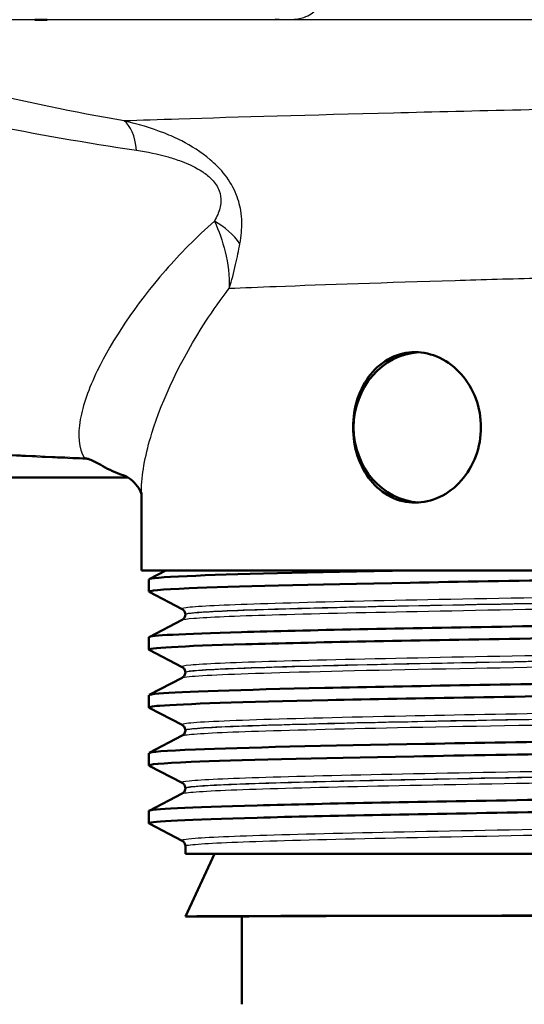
# Model space of a CAD drawing. Header units: millimetres. Extents: x 100 to 2000, y 93 to 2870.
# Tile 9 of 32: x 623 to 644, y 1484 to 1523. Entities that reach past the tile are written whole.
import ezdxf

# ---------------------------------------------------------------- set-up
doc = ezdxf.new("R2010")
doc.units = ezdxf.units.MM
doc.header["$LTSCALE"] = 10
doc.layers.add('Visible Edges(ISO)', color=7, linetype='Continuous', lineweight=50)
doc.layers.add('Visible Tangent Edges(ISO)', color=7, linetype='Continuous', lineweight=25)

msp = doc.modelspace()

# ---------------------------------------------------------------- linework, layer by layer
at = {"layer": 'Visible Edges(ISO)'}
for p, q in [((584.844, 1504.8), (627.727, 1504.8)), ((628.26, 1501.1), (628.26, 1504.202)), ((676.26, 1501.1), (628.26, 1501.1)), ((628.57, 1500.751), (629.239, 1501.1)), ((628.56, 1500.25), (628.56, 1500.74)), ((629.886, 1499.554), (628.57, 1500.239)), ((628.57, 1498.442), (629.886, 1499.128)), ((630.01, 1499.338), (630.01, 1499.343)), ((628.56, 1497.941), (628.56, 1498.431)), ((629.886, 1497.245), (628.57, 1497.93)), ((628.57, 1496.133), (629.886, 1496.819)), ((630.01, 1497.029), (630.01, 1497.034)), ((628.56, 1495.632), (628.56, 1496.122)), ((629.886, 1494.936), (628.57, 1495.621)), ((628.57, 1493.824), (629.886, 1494.51)), ((630.01, 1494.72), (630.01, 1494.725)), ((628.56, 1493.323), (628.56, 1493.813)), ((629.886, 1492.627), (628.57, 1493.312)), ((630.01, 1492.411), (630.01, 1492.416)), ((628.57, 1491.515), (629.886, 1492.201)), ((628.56, 1491.014), (628.56, 1491.504)), ((629.886, 1490.318), (628.57, 1491.003)), ((630.01, 1489.8), (630.01, 1490.107)), ((630.01, 1489.8), (674.51, 1489.8)), ((631.176, 1489.8), (630.01, 1487.3)), ((630.01, 1487.3), (632.26, 1487.3)), ((632.26, 1483.8), (632.26, 1487.3))]:
    msp.add_line(p, q, dxfattribs=at)
for centre, major_axis, ratio, start_param, end_param in [((639.468, 1506.8), (0, 3), 0.917216, 0.057422, 3.084171), ((652.26, 1487.299), (22.25, 0), 0.001745, 0.000814, 3.140779), ((652.26, 1487.3), (20, 0), 0.001745, 0, 3.141593)]:
    msp.add_ellipse(centre, major_axis=major_axis, ratio=ratio, start_param=start_param, end_param=end_param, dxfattribs=at)
for points, knots in [([(624.507, 1523.052), (624.503, 1523.052), (624.499, 1523.052), (624.437, 1523.046), (624.374, 1523.043), (624.297, 1523.042), (624.289, 1523.042), (624.275, 1523.042), (624.271, 1523.042), (624.263, 1523.042), (624.259, 1523.042), (624.253, 1523.042), (624.249, 1523.042), (624.242, 1523.042), (624.238, 1523.042), (624.224, 1523.042), (624.212, 1523.042), (624.186, 1523.043), (624.171, 1523.043), (624.112, 1523.045), (624.067, 1523.048), (624.016, 1523.052), (624.012, 1523.052), (624.008, 1523.052)], [-0.0018221, -0.0018221, -0.0018221, -0.0018221, 0, 0, 0.02736164, 0.02736164, 0.03090209, 0.03090209, 0.0326875, 0.0326875, 0.03401797, 0.03401797, 0.03529555, 0.03529555, 0.03675783, 0.03675783, 0.04100984, 0.04100984, 0.046636, 0.046636, 0.06265161, 0.06265161, 0.06401652, 0.06401652, 0.06401652, 0.06401652]), ([(636.694, 1506.8), (636.694, 1507.177), (636.754, 1507.578), (636.997, 1508.313), (637.18, 1508.647), (637.608, 1509.18), (637.885, 1509.413), (638.5, 1509.723), (638.84, 1509.8), (639.481, 1509.8), (639.826, 1509.725), (640.47, 1509.419), (640.769, 1509.188), (641.241, 1508.653), (641.447, 1508.316), (641.722, 1507.578), (641.79, 1507.176), (641.79, 1506.423), (641.722, 1506.021), (641.447, 1505.283), (641.241, 1504.946), (640.769, 1504.411), (640.47, 1504.18), (639.826, 1503.874), (639.481, 1503.8), (638.84, 1503.8), (638.5, 1503.876), (637.885, 1504.186), (637.608, 1504.419), (637.18, 1504.952), (636.997, 1505.286), (636.754, 1506.021), (636.694, 1506.422), (636.694, 1506.8)], [0, 0, 0, 0, 0.113171, 0.113171, 0.226341, 0.226341, 0.342149, 0.342149, 0.457957, 0.457957, 0.57184, 0.57184, 0.685722, 0.685722, 0.798681, 0.798681, 0.911639, 0.911639, 1.024598, 1.024598, 1.137556, 1.137556, 1.251439, 1.251439, 1.365322, 1.365322, 1.481129, 1.481129, 1.596937, 1.596937, 1.710108, 1.710108, 1.823279, 1.823279, 1.823279, 1.823279]), ([(625.992, 1505.575), (625.995, 1505.574), (625.998, 1505.573), (626.045, 1505.562), (626.089, 1505.551), (626.134, 1505.54)], [-0.01665447, -0.01665447, -0.01665447, -0.01665447, -0.01565664, -0.01565664, 0, 0, 0, 0]), ([(627.482, 1504.914), (627.431, 1504.929), (627.381, 1504.946), (627.023, 1505.076), (626.777, 1505.226), (626.462, 1505.402), (626.354, 1505.461), (626.211, 1505.516), (626.173, 1505.529), (626.134, 1505.54)], [0.3938073, 0.3938073, 0.3938073, 0.3938073, 0.4128769, 0.4128769, 0.5292655, 0.5292655, 0.5813764, 0.5813764, 0.5973003, 0.5973003, 0.5973003, 0.5973003]), ([(628.26, 1504.131), (628.254, 1504.153), (628.243, 1504.189), (628.189, 1504.315), (628.13, 1504.42), (627.958, 1504.626), (627.847, 1504.723), (627.635, 1504.859), (627.539, 1504.897), (627.482, 1504.914)], [-1.4461719, -1.4461719, -1.4461719, -1.4461719, -1.329299, -1.329299, -1.151141, -1.151141, -0.9729831, -0.9729831, -0.7948251, -0.7948251, -0.7948251, -0.7948251]), ([(628.577, 1500.239), (628.487, 1500.288), (629.02, 1500.337), (630.157, 1500.386), (631.886, 1500.46), (635.005, 1500.534), (638.971, 1500.608), (642.925, 1500.682), (647.703, 1500.757), (652.477, 1500.831), (657.255, 1500.905), (662.008, 1500.979), (665.913, 1501.053), (666.734, 1501.068), (667.518, 1501.084), (668.26, 1501.1)], [31.795909, 31.795909, 31.795909, 31.795909, 32.194948, 32.194948, 32.194948, 32.80125, 32.80125, 32.80125, 33.405662, 33.405662, 33.405662, 34.010412, 34.010412, 34.010412, 34.137582, 34.137582, 34.137582, 34.137582]), ([(628.568, 1500.74), (628.57, 1500.784), (629.079, 1500.829), (630.085, 1500.873), (631.805, 1500.948), (634.97, 1501.024), (639.01, 1501.1)], [31.8256868, 31.8256868, 31.8256868, 31.8256868, 32.1863989, 32.1863989, 32.1863989, 32.8032403, 32.8032403, 32.8032403, 32.8032403]), ([(628.56, 1498.431), (628.565, 1498.501), (629.854, 1498.57), (632.245, 1498.639), (634.806, 1498.713), (638.62, 1498.787), (643.024, 1498.861), (647.425, 1498.936), (652.397, 1499.01), (657.076, 1499.084), (661.752, 1499.158), (666.115, 1499.232), (669.411, 1499.306), (672.738, 1499.381), (674.96, 1499.455), (675.688, 1499.53), (675.904, 1499.552), (675.988, 1499.575), (675.943, 1499.597)], [25.542502, 25.542502, 25.542502, 25.542502, 26.107636, 26.107636, 26.107636, 26.713012, 26.713012, 26.713012, 27.317929, 27.317929, 27.317929, 27.922431, 27.922431, 27.922431, 28.532532, 28.532532, 28.532532, 28.713872, 28.713872, 28.713872, 28.713872]), ([(630.01, 1499.343), (630.01, 1499.375), (630.003, 1499.405), (629.984, 1499.456), (629.972, 1499.476), (629.948, 1499.506), (629.937, 1499.517), (629.918, 1499.533), (629.91, 1499.539), (629.896, 1499.548), (629.891, 1499.551), (629.886, 1499.554)], [9.76372662, 9.76372662, 9.76372662, 9.76372662, 9.77775498, 9.77775498, 9.79178334, 9.79178334, 9.80581171, 9.80581171, 9.81984007, 9.81984007, 9.83386843, 9.83386843, 9.83386843, 9.83386843]), ([(628.57, 1497.93), (628.57, 1497.93), (628.57, 1497.93), (628.569, 1497.93), (628.433, 1498.005), (629.795, 1498.079), (632.418, 1498.154), (635.039, 1498.228), (638.906, 1498.302), (643.345, 1498.376), (647.781, 1498.451), (652.769, 1498.525), (657.44, 1498.599), (662.108, 1498.673), (666.439, 1498.747), (669.682, 1498.822), (672.922, 1498.896), (675.061, 1498.97), (675.728, 1499.044), (675.882, 1499.061), (675.958, 1499.078), (675.956, 1499.095)], [25.512724, 25.512724, 25.512724, 25.512724, 25.51401, 25.51401, 25.51401, 26.121147, 26.121147, 26.121147, 26.72768, 26.72768, 26.72768, 27.333656, 27.333656, 27.333656, 27.939119, 27.939119, 27.939119, 28.544115, 28.544115, 28.544115, 28.684094, 28.684094, 28.684094, 28.684094]), ([(630.01, 1499.338), (630.01, 1499.307), (630.003, 1499.276), (629.984, 1499.225), (629.971, 1499.205), (629.948, 1499.175), (629.937, 1499.164), (629.918, 1499.148), (629.91, 1499.142), (629.896, 1499.133), (629.891, 1499.13), (629.886, 1499.128)], [44.94669228, 44.94669228, 44.94669228, 44.94669228, 44.96069899, 44.96069899, 44.9747057, 44.9747057, 44.98871241, 44.98871241, 45.00271912, 45.00271912, 45.01672583, 45.01672583, 45.01672583, 45.01672583]), ([(628.566, 1496.122), (628.563, 1496.145), (628.694, 1496.167), (628.96, 1496.19), (629.836, 1496.264), (632.174, 1496.338), (635.569, 1496.412), (638.963, 1496.487), (643.398, 1496.561), (648.105, 1496.635), (652.81, 1496.709), (657.765, 1496.783), (662.111, 1496.857), (666.456, 1496.931), (670.173, 1497.005), (672.619, 1497.079), (674.913, 1497.149), (676.078, 1497.218), (675.949, 1497.288)], [19.259316, 19.259316, 19.259316, 19.259316, 19.443393, 19.443393, 19.443393, 20.048757, 20.048757, 20.048757, 20.653886, 20.653886, 20.653886, 21.258792, 21.258792, 21.258792, 21.863485, 21.863485, 21.863485, 22.430687, 22.430687, 22.430687, 22.430687]), ([(630.01, 1497.034), (630.01, 1497.066), (630.003, 1497.096), (629.984, 1497.147), (629.972, 1497.167), (629.948, 1497.197), (629.937, 1497.208), (629.918, 1497.224), (629.91, 1497.23), (629.896, 1497.239), (629.891, 1497.242), (629.886, 1497.245)], [23.81355978, 23.81355978, 23.81355978, 23.81355978, 23.8275554, 23.8275554, 23.84155102, 23.84155102, 23.85554664, 23.85554664, 23.86954226, 23.86954226, 23.88353788, 23.88353788, 23.88353788, 23.88353788]), ([(628.577, 1495.621), (628.523, 1495.648), (628.659, 1495.675), (628.99, 1495.702), (629.897, 1495.776), (632.269, 1495.85), (635.692, 1495.925), (639.113, 1495.999), (643.57, 1496.073), (648.287, 1496.147), (653.002, 1496.221), (657.956, 1496.296), (662.289, 1496.37), (666.621, 1496.444), (670.313, 1496.518), (672.724, 1496.592), (674.831, 1496.657), (675.952, 1496.722), (675.958, 1496.786)], [19.229539, 19.229539, 19.229539, 19.229539, 19.450094, 19.450094, 19.450094, 20.056011, 20.056011, 20.056011, 20.661669, 20.661669, 20.661669, 21.267079, 21.267079, 21.267079, 21.872253, 21.872253, 21.872253, 22.400909, 22.400909, 22.400909, 22.400909]), ([(630.01, 1497.029), (630.01, 1496.998), (630.003, 1496.967), (629.984, 1496.916), (629.971, 1496.896), (629.948, 1496.866), (629.937, 1496.855), (629.918, 1496.839), (629.91, 1496.833), (629.896, 1496.824), (629.891, 1496.821), (629.886, 1496.819)], [30.89712674, 30.89712674, 30.89712674, 30.89712674, 30.91111198, 30.91111198, 30.92509722, 30.92509722, 30.93908247, 30.93908247, 30.95306771, 30.95306771, 30.96705295, 30.96705295, 30.96705295, 30.96705295]), ([(628.568, 1493.813), (628.572, 1493.862), (629.194, 1493.911), (630.414, 1493.96), (632.278, 1494.034), (635.525, 1494.109), (639.586, 1494.183), (643.644, 1494.258), (648.498, 1494.332), (653.296, 1494.407), (658.092, 1494.481), (662.812, 1494.555), (666.629, 1494.63), (670.445, 1494.704), (673.342, 1494.779), (674.815, 1494.853), (675.644, 1494.895), (676.02, 1494.937), (675.941, 1494.979)], [12.976131, 12.976131, 12.976131, 12.976131, 13.374356, 13.374356, 13.374356, 13.982692, 13.982692, 13.982692, 14.590678, 14.590678, 14.590678, 15.198327, 15.198327, 15.198327, 15.80565, 15.80565, 15.80565, 16.147501, 16.147501, 16.147501, 16.147501]), ([(630.01, 1494.725), (630.01, 1494.757), (630.003, 1494.787), (629.984, 1494.838), (629.972, 1494.858), (629.948, 1494.888), (629.937, 1494.899), (629.918, 1494.915), (629.91, 1494.921), (629.896, 1494.93), (629.891, 1494.933), (629.886, 1494.936)], [37.86315404, 37.86315404, 37.86315404, 37.86315404, 37.87713611, 37.87713611, 37.89111817, 37.89111817, 37.90510023, 37.90510023, 37.9190823, 37.9190823, 37.93306436, 37.93306436, 37.93306436, 37.93306436]), ([(628.577, 1493.312), (628.485, 1493.362), (629.046, 1493.412), (630.238, 1493.462), (632.002, 1493.536), (635.142, 1493.61), (639.115, 1493.684), (643.26, 1493.761), (648.293, 1493.839), (653.27, 1493.916), (658.092, 1493.991), (662.838, 1494.066), (666.669, 1494.14), (670.483, 1494.215), (673.374, 1494.289), (674.836, 1494.364), (675.579, 1494.402), (675.951, 1494.44), (675.951, 1494.477)], [12.946353, 12.946353, 12.946353, 12.946353, 13.354679, 13.354679, 13.354679, 13.958998, 13.958998, 13.958998, 14.589579, 14.589579, 14.589579, 15.200454, 15.200454, 15.200454, 15.808506, 15.808506, 15.808506, 16.117724, 16.117724, 16.117724, 16.117724]), ([(630.01, 1494.72), (630.01, 1494.689), (630.003, 1494.658), (629.984, 1494.607), (629.972, 1494.587), (629.948, 1494.557), (629.937, 1494.546), (629.918, 1494.53), (629.91, 1494.524), (629.896, 1494.515), (629.891, 1494.512), (629.886, 1494.51)], [16.84760917, 16.84760917, 16.84760917, 16.84760917, 16.86159244, 16.86159244, 16.8755757, 16.8755757, 16.88955896, 16.88955896, 16.90354222, 16.90354222, 16.91752548, 16.91752548, 16.91752548, 16.91752548]), ([(628.56, 1491.504), (628.56, 1491.505), (628.56, 1491.506), (628.56, 1491.507), (628.594, 1491.581), (630.118, 1491.655), (632.866, 1491.729), (635.614, 1491.803), (639.574, 1491.878), (644.06, 1491.952), (648.544, 1492.026), (653.534, 1492.1), (658.163, 1492.174), (662.791, 1492.248), (667.038, 1492.322), (670.168, 1492.396), (673.298, 1492.47), (675.297, 1492.544), (675.818, 1492.619), (675.938, 1492.636), (675.98, 1492.653), (675.945, 1492.67)], [6.692946, 6.692946, 6.692946, 6.692946, 6.70007, 6.70007, 6.70007, 7.305313, 7.305313, 7.305313, 7.910441, 7.910441, 7.910441, 8.515455, 8.515455, 8.515455, 9.120358, 9.120358, 9.120358, 9.725154, 9.725154, 9.725154, 9.864316, 9.864316, 9.864316, 9.864316]), ([(630.01, 1492.416), (630.01, 1492.448), (630.003, 1492.478), (629.984, 1492.529), (629.971, 1492.549), (629.948, 1492.579), (629.937, 1492.59), (629.918, 1492.607), (629.91, 1492.612), (629.896, 1492.621), (629.891, 1492.624), (629.886, 1492.627)], [51.91266829, 51.91266829, 51.91266829, 51.91266829, 51.92665638, 51.92665638, 51.94064446, 51.94064446, 51.95463255, 51.95463255, 51.96862064, 51.96862064, 51.98260872, 51.98260872, 51.98260872, 51.98260872]), ([(630.01, 1492.411), (630.01, 1492.38), (630.003, 1492.349), (629.984, 1492.298), (629.972, 1492.278), (629.948, 1492.248), (629.937, 1492.237), (629.918, 1492.221), (629.91, 1492.215), (629.896, 1492.206), (629.891, 1492.203), (629.886, 1492.201)], [2.79797849, 2.79797849, 2.79797849, 2.79797849, 2.81197932, 2.81197932, 2.82598014, 2.82598014, 2.83998097, 2.83998097, 2.85398179, 2.85398179, 2.86798262, 2.86798262, 2.86798262, 2.86798262]), ([(628.571, 1491.003), (628.562, 1491.008), (628.558, 1491.012), (628.56, 1491.017), (628.596, 1491.091), (630.122, 1491.165), (632.874, 1491.239), (635.625, 1491.313), (639.589, 1491.387), (644.077, 1491.462), (648.565, 1491.536), (653.557, 1491.61), (658.187, 1491.684), (662.815, 1491.758), (667.062, 1491.832), (670.188, 1491.906), (673.314, 1491.981), (675.308, 1492.055), (675.822, 1492.129), (675.914, 1492.142), (675.958, 1492.155), (675.957, 1492.168)], [6.663168, 6.663168, 6.663168, 6.663168, 6.700342, 6.700342, 6.700342, 7.30585, 7.30585, 7.30585, 7.911236, 7.911236, 7.911236, 8.516503, 8.516503, 8.516503, 9.121654, 9.121654, 9.121654, 9.72669, 9.72669, 9.72669, 9.834538, 9.834538, 9.834538, 9.834538]), ([(630.01, 1490.107), (630.01, 1490.139), (630.003, 1490.169), (629.984, 1490.22), (629.971, 1490.24), (629.948, 1490.27), (629.937, 1490.281), (629.918, 1490.298), (629.91, 1490.303), (629.896, 1490.312), (629.891, 1490.315), (629.886, 1490.318)], [65.96226373, 65.96226373, 65.96226373, 65.96226373, 65.97627724, 65.97627724, 65.99029076, 65.99029076, 66.00430427, 66.00430427, 66.01831779, 66.01831779, 66.0323313, 66.0323313, 66.0323313, 66.0323313])]:
    msp.add_open_spline(points, degree=3, knots=knots, dxfattribs=at)
at = {"layer": 'Visible Tangent Edges(ISO)'}
for p, q in [((624.008, 1523.052), (610.639, 1523.052)), ((690.871, 1523.052), (624.507, 1523.052))]:
    msp.add_line(p, q, dxfattribs=at)
for centre, major_axis, ratio, start_param, end_param in [((626.949, 1516.633), (0.43, 2.463), 0.430267, 5.301511, 6.090915), ((630.187, 1513.497), (2.259, -1.07), 0.720807, 0.908378, 1.475661)]:
    msp.add_ellipse(centre, major_axis=major_axis, ratio=ratio, start_param=start_param, end_param=end_param, dxfattribs=at)
for points, knots in [([(633.591, 1523.087), (633.796, 1523.062), (634.003, 1523.05), (634.409, 1523.064), (634.59, 1523.098), (634.959, 1523.222), (635.108, 1523.332), (635.422, 1523.665), (635.545, 1523.922), (635.674, 1524.411), (635.706, 1524.606), (635.743, 1525.128), (635.73, 1525.474), (635.631, 1526.092), (635.574, 1526.342), (635.496, 1526.599)], [-0.8307119, -0.8307119, -0.8307119, -0.8307119, -0.768272, -0.768272, -0.6907548, -0.6907548, -0.565948, -0.565948, -0.3727805, -0.3727805, -0.2626422, -0.2626422, -0.1010162, -0.1010162, 0, 0, 0, 0]), ([(625.992, 1505.575), (624.951, 1505.614), (623.906, 1505.661), (621.561, 1505.792), (620.258, 1505.883), (617.954, 1506.118), (616.951, 1506.246), (614.997, 1506.603), (614.048, 1506.833), (612.642, 1507.333), (612.135, 1507.555), (611.671, 1507.807), (611.198, 1508.063), (610.768, 1508.349), (609.753, 1509.161), (609.228, 1509.726), (608.403, 1510.84), (608.08, 1511.371), (607.323, 1512.827), (606.942, 1513.797), (606.351, 1515.694), (606.125, 1516.606), (605.649, 1519.015), (605.457, 1520.552), (605.305, 1522.814), (605.276, 1523.519), (605.263, 1524.224)], [0.435084, 0.435084, 0.435084, 0.435084, 0.762546, 0.762546, 1.165826, 1.165826, 1.476524, 1.476524, 1.786004, 1.786004, 1.979428, 1.979428, 1.979428, 2.176511, 2.176511, 2.491843, 2.491843, 2.746086, 2.746086, 3.154446, 3.154446, 3.502319, 3.502319, 4.046052, 4.046052, 4.289669, 4.289669, 4.289669, 4.289669]), ([(604.718, 1523.951), (604.749, 1523.331), (604.794, 1522.711), (605, 1520.535), (605.236, 1518.998), (605.782, 1516.589), (606.034, 1515.676), (606.682, 1513.777), (607.093, 1512.805), (607.895, 1511.347), (608.236, 1510.815), (609.097, 1509.699), (609.64, 1509.133), (610.683, 1508.32), (611.123, 1508.034), (611.605, 1507.777), (612.078, 1507.525), (612.593, 1507.303), (614.017, 1506.802), (614.976, 1506.572), (616.945, 1506.216), (617.954, 1506.087), (620.269, 1505.852), (621.577, 1505.762), (623.967, 1505.628), (625.053, 1505.58), (626.134, 1505.54)], [-4.261067, -4.261067, -4.261067, -4.261067, -4.046052, -4.046052, -3.502319, -3.502319, -3.154446, -3.154446, -2.746086, -2.746086, -2.491843, -2.491843, -2.176511, -2.176511, -1.979428, -1.979428, -1.979428, -1.786004, -1.786004, -1.476524, -1.476524, -1.165826, -1.165826, -0.762546, -0.762546, -0.423362, -0.423362, -0.423362, -0.423362]), ([(627.573, 1519.015), (625.575, 1519.369), (623.574, 1519.786), (619.597, 1520.693), (617.621, 1521.182), (615.667, 1521.69), (613.973, 1522.131), (612.296, 1522.587), (610.639, 1523.052)], [-2.737166, -2.737166, -2.737166, -2.737166, -2.052875, -2.052875, -1.368583, -1.368583, -1.368583, -0.775478, -0.775478, -0.775478, -0.775478]), ([(611.234, 1521.23), (612.872, 1520.848), (614.532, 1520.47), (616.21, 1520.102), (618.146, 1519.677), (620.107, 1519.266), (624.065, 1518.501), (626.063, 1518.146), (628.069, 1517.847)], [0.775478, 0.775478, 0.775478, 0.775478, 1.368583, 1.368583, 1.368583, 2.052875, 2.052875, 2.737166, 2.737166, 2.737166, 2.737166]), ([(648.784, 1519.569), (645.113, 1519.492), (641.531, 1519.411), (635.018, 1519.247), (632.099, 1519.164), (628.961, 1519.063), (628.231, 1519.038), (627.573, 1519.015)], [-19.298207, -19.298207, -19.298207, -19.298207, -18.108727, -18.108727, -16.901662, -16.901662, -16.492183, -16.492183, -16.492183, -16.492183]), ([(632.185, 1514.123), (632.212, 1514.267), (632.233, 1514.417), (632.269, 1514.843), (632.268, 1515.13), (632.18, 1515.675), (632.11, 1515.93), (631.882, 1516.448), (631.715, 1516.715), (631.362, 1517.142), (631.184, 1517.318), (630.638, 1517.78), (630.248, 1518.02), (629.639, 1518.331), (629.413, 1518.432), (628.649, 1518.739), (628.108, 1518.897), (627.573, 1519.015)], [0, 0, 0, 0, 0.0447405, 0.0447405, 0.122364, 0.122364, 0.1816578, 0.1816578, 0.2435005, 0.2435005, 0.2938805, 0.2938805, 0.3954283, 0.3954283, 0.4548341, 0.4548341, 0.5964953, 0.5964953, 0.5964953, 0.5964953]), ([(628.069, 1517.847), (628.484, 1517.785), (628.906, 1517.7), (629.498, 1517.53), (629.672, 1517.474), (630.14, 1517.298), (630.437, 1517.162), (630.834, 1516.896), (630.961, 1516.795), (631.199, 1516.547), (631.301, 1516.391), (631.413, 1516.087), (631.431, 1515.937), (631.415, 1515.615), (631.367, 1515.445), (631.262, 1515.191), (631.218, 1515.102), (631.17, 1515.016)], [-0.5964953, -0.5964953, -0.5964953, -0.5964953, -0.4548341, -0.4548341, -0.3954283, -0.3954283, -0.2938805, -0.2938805, -0.2435005, -0.2435005, -0.1816578, -0.1816578, -0.122364, -0.122364, -0.0447405, -0.0447405, 0, 0, 0, 0]), ([(631.17, 1515.016), (630.447, 1514.382), (629.8, 1513.72), (628.014, 1511.673), (627.093, 1510.281), (626.157, 1508.34), (625.924, 1507.683), (625.71, 1506.479), (625.757, 1505.951), (625.992, 1505.575)], [-3.543462, -3.543462, -3.543462, -3.543462, -3.121228, -3.121228, -2.241559, -2.241559, -1.735427, -1.735427, -1.176109, -1.176109, -1.176109, -1.176109]), ([(631.17, 1515.016), (631.341, 1514.647), (631.491, 1514.234), (631.709, 1513.331), (631.771, 1512.838), (631.763, 1512.344)], [0, 0, 0, 0, 0.0829902, 0.0829902, 0.1713568, 0.1713568, 0.1713568, 0.1713568]), ([(631.763, 1512.344), (631.861, 1512.662), (631.943, 1512.979), (632.079, 1513.575), (632.135, 1513.856), (632.185, 1514.123)], [-0.1713568, -0.1713568, -0.1713568, -0.1713568, -0.0829902, -0.0829902, 0, 0, 0, 0]), ([(631.763, 1512.344), (632.323, 1512.368), (632.945, 1512.393), (635.586, 1512.495), (638.024, 1512.577), (641.85, 1512.693), (642.989, 1512.726), (644.161, 1512.758)], [16.484553, 16.484553, 16.484553, 16.484553, 16.901662, 16.901662, 18.108727, 18.108727, 18.591115, 18.591115, 18.591115, 18.591115]), ([(628.26, 1504.202), (628.26, 1504.264), (628.261, 1504.326), (628.287, 1505.033), (628.43, 1505.77), (629.101, 1507.944), (629.829, 1509.496), (631.116, 1511.47), (631.427, 1511.911), (631.763, 1512.344)], [1.685615, 1.685615, 1.685615, 1.685615, 1.735427, 1.735427, 2.241559, 2.241559, 3.121228, 3.121228, 3.375016, 3.375016, 3.375016, 3.375016]), ([(674.631, 1500.708), (674.568, 1500.676), (674.251, 1500.644), (672.848, 1500.564), (671.455, 1500.516), (667.793, 1500.421), (665.508, 1500.373), (660.411, 1500.278), (657.577, 1500.23), (651.809, 1500.135), (648.85, 1500.087), (643.275, 1499.992), (640.633, 1499.944), (636.085, 1499.849), (634.158, 1499.801), (631.318, 1499.705), (630.394, 1499.658), (629.902, 1499.591), (629.851, 1499.572), (629.889, 1499.553)], [2.808931, 2.808931, 2.808931, 2.808931, 3.39363, 3.39363, 4.264554, 4.264554, 5.13546, 5.13546, 6.006326, 6.006326, 6.87717, 6.87717, 7.748053, 7.748053, 8.619018, 8.619018, 9.490025, 9.490025, 9.833868, 9.833868, 9.833868, 9.833868]), ([(629.887, 1499.127), (629.927, 1499.149), (630.081, 1499.17), (630.908, 1499.237), (631.975, 1499.282), (634.991, 1499.373), (636.973, 1499.419), (641.63, 1499.513), (644.366, 1499.562), (650.115, 1499.659), (653.167, 1499.708), (658.998, 1499.805), (661.804, 1499.853), (666.722, 1499.949), (668.862, 1499.997), (672.187, 1500.091), (673.392, 1500.139), (674.496, 1500.218), (674.692, 1500.25), (674.632, 1500.282)], [45.016726, 45.016726, 45.016726, 45.016726, 45.406739, 45.406739, 46.231883, 46.231883, 47.07293, 47.07293, 47.951408, 47.951408, 48.845319, 48.845319, 49.727939, 49.727939, 50.59495, 50.59495, 51.455298, 51.455298, 52.041666, 52.041666, 52.041666, 52.041666]), ([(630.011, 1499.343), (630.01, 1499.358), (630.065, 1499.373), (630.526, 1499.436), (631.446, 1499.484), (634.269, 1499.579), (636.185, 1499.627), (640.706, 1499.722), (643.332, 1499.77), (648.874, 1499.865), (651.816, 1499.913), (657.548, 1500.008), (660.366, 1500.056), (665.431, 1500.151), (667.702, 1500.199), (671.341, 1500.295), (672.726, 1500.342), (674.187, 1500.426), (674.506, 1500.462), (674.509, 1500.498)], [-9.763727, -9.763727, -9.763727, -9.763727, -9.490025, -9.490025, -8.619018, -8.619018, -7.748053, -7.748053, -6.87717, -6.87717, -6.006326, -6.006326, -5.13546, -5.13546, -4.264554, -4.264554, -3.39363, -3.39363, -2.738673, -2.738673, -2.738673, -2.738673]), ([(674.508, 1500.492), (674.507, 1500.464), (674.309, 1500.436), (673.264, 1500.36), (672.066, 1500.313), (668.76, 1500.218), (666.633, 1500.171), (661.744, 1500.075), (658.954, 1500.027), (653.158, 1499.93), (650.124, 1499.88), (644.41, 1499.783), (641.691, 1499.735), (637.062, 1499.641), (635.093, 1499.595), (632.095, 1499.504), (631.035, 1499.458), (630.166, 1499.388), (630.01, 1499.363), (630.011, 1499.338)], [-51.971543, -51.971543, -51.971543, -51.971543, -51.455298, -51.455298, -50.59495, -50.59495, -49.727939, -49.727939, -48.845319, -48.845319, -47.951408, -47.951408, -47.07293, -47.07293, -46.231883, -46.231883, -45.406739, -45.406739, -44.946692, -44.946692, -44.946692, -44.946692]), ([(674.631, 1498.399), (674.581, 1498.373), (674.368, 1498.348), (673.302, 1498.274), (672.048, 1498.226), (668.626, 1498.131), (666.441, 1498.083), (661.486, 1497.988), (658.694, 1497.94), (652.953, 1497.844), (649.978, 1497.796), (644.329, 1497.701), (641.627, 1497.653), (636.918, 1497.558), (634.887, 1497.511), (631.799, 1497.416), (630.73, 1497.368), (629.95, 1497.296), (629.839, 1497.27), (629.889, 1497.244)], [16.858731, 16.858731, 16.858731, 16.858731, 17.327209, 17.327209, 18.197467, 18.197467, 19.069268, 19.069268, 19.942351, 19.942351, 20.814852, 20.814852, 21.684386, 21.684386, 22.550712, 22.550712, 23.417755, 23.417755, 23.883538, 23.883538, 23.883538, 23.883538]), ([(629.888, 1496.819), (629.919, 1496.835), (630.015, 1496.851), (630.704, 1496.92), (631.95, 1496.974), (635.755, 1497.085), (638.436, 1497.143), (644.244, 1497.251), (647.255, 1497.302), (653.388, 1497.403), (656.465, 1497.453), (662.323, 1497.554), (665.047, 1497.605), (669.818, 1497.711), (671.758, 1497.765), (674.177, 1497.871), (674.729, 1497.922), (674.633, 1497.973)], [30.967053, 30.967053, 30.967053, 30.967053, 31.263362, 31.263362, 32.237615, 32.237615, 33.291692, 33.291692, 34.217923, 34.217923, 35.131943, 35.131943, 36.063766, 36.063766, 37.061757, 37.061757, 37.991861, 37.991861, 37.991861, 37.991861]), ([(630.012, 1497.034), (630.011, 1497.056), (630.125, 1497.078), (630.86, 1497.147), (631.924, 1497.194), (634.994, 1497.289), (637.013, 1497.337), (641.694, 1497.432), (644.38, 1497.479), (649.996, 1497.575), (652.953, 1497.623), (658.658, 1497.718), (661.434, 1497.766), (666.358, 1497.862), (668.53, 1497.909), (671.931, 1498.005), (673.177, 1498.053), (674.291, 1498.13), (674.506, 1498.159), (674.508, 1498.189)], [-23.81356, -23.81356, -23.81356, -23.81356, -23.417755, -23.417755, -22.550712, -22.550712, -21.684386, -21.684386, -20.814852, -20.814852, -19.942351, -19.942351, -19.069268, -19.069268, -18.197467, -18.197467, -17.327209, -17.327209, -16.788683, -16.788683, -16.788683, -16.788683]), ([(674.509, 1498.183), (674.508, 1498.136), (673.957, 1498.089), (671.639, 1497.987), (669.71, 1497.933), (664.967, 1497.827), (662.259, 1497.776), (656.436, 1497.675), (653.378, 1497.625), (647.282, 1497.524), (644.288, 1497.473), (638.516, 1497.364), (635.852, 1497.307), (632.071, 1497.196), (630.832, 1497.142), (630.111, 1497.069), (630.011, 1497.049), (630.011, 1497.029)], [-37.921893, -37.921893, -37.921893, -37.921893, -37.061757, -37.061757, -36.063766, -36.063766, -35.131943, -35.131943, -34.217923, -34.217923, -33.291692, -33.291692, -32.237615, -32.237615, -31.263362, -31.263362, -30.897127, -30.897127, -30.897127, -30.897127]), ([(674.63, 1496.09), (674.587, 1496.068), (674.421, 1496.045), (673.535, 1495.977), (672.406, 1495.93), (669.378, 1495.841), (667.516, 1495.798), (663.323, 1495.713), (661.013, 1495.671), (656.421, 1495.593), (654.203, 1495.556), (649.726, 1495.483), (647.508, 1495.446), (643.022, 1495.369), (640.776, 1495.328), (636.399, 1495.238), (634.346, 1495.188), (631.286, 1495.087), (630.299, 1495.035), (629.889, 1494.968), (629.857, 1494.952), (629.887, 1494.936)], [30.908309, 30.908309, 30.908309, 30.908309, 31.317066, 31.317066, 32.159798, 32.159798, 32.948764, 32.948764, 33.711002, 33.711002, 34.37986, 34.37986, 35.048718, 35.048718, 35.792869, 35.792869, 36.697459, 36.697459, 37.640334, 37.640334, 37.933064, 37.933064, 37.933064, 37.933064]), ([(629.887, 1494.51), (629.906, 1494.52), (629.949, 1494.529), (630.342, 1494.587), (631.239, 1494.635), (634.101, 1494.732), (636.088, 1494.782), (641.1, 1494.886), (644.207, 1494.941), (650.699, 1495.05), (654.118, 1495.105), (660.268, 1495.209), (663.1, 1495.259), (668.071, 1495.36), (670.226, 1495.413), (673.491, 1495.522), (674.478, 1495.579), (674.648, 1495.646), (674.65, 1495.655), (674.633, 1495.664)], [16.917525, 16.917525, 16.917525, 16.917525, 17.097143, 17.097143, 17.970989, 17.970989, 18.873931, 18.873931, 19.87642, 19.87642, 20.87079, 20.87079, 21.778811, 21.778811, 22.727814, 22.727814, 23.778796, 23.778796, 23.942281, 23.942281, 23.942281, 23.942281]), ([(630.011, 1494.725), (630.01, 1494.738), (630.047, 1494.75), (630.432, 1494.814), (631.413, 1494.865), (634.456, 1494.966), (636.497, 1495.016), (640.849, 1495.106), (643.081, 1495.147), (647.541, 1495.225), (649.744, 1495.261), (654.195, 1495.335), (656.4, 1495.371), (660.963, 1495.449), (663.26, 1495.491), (667.427, 1495.576), (669.277, 1495.619), (672.286, 1495.709), (673.408, 1495.755), (674.337, 1495.827), (674.506, 1495.853), (674.507, 1495.88)], [-37.863154, -37.863154, -37.863154, -37.863154, -37.640334, -37.640334, -36.697459, -36.697459, -35.792869, -35.792869, -35.048718, -35.048718, -34.37986, -34.37986, -33.711002, -33.711002, -32.948764, -32.948764, -32.159798, -32.159798, -31.317066, -31.317066, -30.838377, -30.838377, -30.838377, -30.838377]), ([(674.51, 1495.874), (674.51, 1495.869), (674.503, 1495.864), (674.344, 1495.801), (673.362, 1495.744), (670.116, 1495.634), (667.973, 1495.582), (663.032, 1495.481), (660.216, 1495.431), (654.103, 1495.327), (650.705, 1495.272), (644.252, 1495.163), (641.164, 1495.108), (636.182, 1495.003), (634.208, 1494.954), (631.364, 1494.857), (630.473, 1494.809), (630.056, 1494.747), (630.01, 1494.734), (630.01, 1494.72)], [-23.872372, -23.872372, -23.872372, -23.872372, -23.778796, -23.778796, -22.727814, -22.727814, -21.778811, -21.778811, -20.87079, -20.87079, -19.87642, -19.87642, -18.873931, -18.873931, -17.970989, -17.970989, -17.097143, -17.097143, -16.847609, -16.847609, -16.847609, -16.847609]), ([(674.632, 1493.781), (674.58, 1493.754), (674.348, 1493.727), (673.222, 1493.653), (671.95, 1493.605), (668.503, 1493.51), (666.305, 1493.462), (661.33, 1493.367), (658.527, 1493.319), (652.773, 1493.223), (649.796, 1493.175), (644.148, 1493.08), (641.451, 1493.032), (636.759, 1492.937), (634.741, 1492.889), (631.695, 1492.794), (630.653, 1492.746), (629.939, 1492.675), (629.843, 1492.651), (629.888, 1492.627)], [44.957824, 44.957824, 44.957824, 44.957824, 45.450696, 45.450696, 46.316262, 46.316262, 47.186756, 47.186756, 48.060561, 48.060561, 48.93415, 48.93415, 49.805523, 49.805523, 50.675143, 50.675143, 51.544746, 51.544746, 51.982609, 51.982609, 51.982609, 51.982609]), ([(630.012, 1492.416), (630.012, 1492.437), (630.112, 1492.457), (630.784, 1492.524), (631.82, 1492.572), (634.849, 1492.667), (636.854, 1492.715), (641.519, 1492.81), (644.2, 1492.858), (649.815, 1492.954), (652.774, 1493.002), (658.493, 1493.097), (661.279, 1493.145), (666.223, 1493.241), (668.408, 1493.289), (671.834, 1493.384), (673.097, 1493.431), (674.274, 1493.509), (674.508, 1493.54), (674.508, 1493.571)], [-51.912668, -51.912668, -51.912668, -51.912668, -51.544746, -51.544746, -50.675143, -50.675143, -49.805523, -49.805523, -48.93415, -48.93415, -48.060561, -48.060561, -47.186756, -47.186756, -46.316262, -46.316262, -45.450696, -45.450696, -44.887911, -44.887911, -44.887911, -44.887911]), ([(629.889, 1492.201), (629.935, 1492.225), (630.12, 1492.248), (631.095, 1492.32), (632.316, 1492.368), (635.69, 1492.464), (637.859, 1492.512), (642.777, 1492.607), (645.548, 1492.655), (651.231, 1492.75), (654.172, 1492.797), (659.783, 1492.891), (662.48, 1492.939), (667.249, 1493.033), (669.333, 1493.081), (672.562, 1493.177), (673.701, 1493.226), (674.557, 1493.301), (674.683, 1493.328), (674.631, 1493.355)], [2.867983, 2.867983, 2.867983, 2.867983, 3.301173, 3.301173, 4.176286, 4.176286, 5.051724, 5.051724, 5.921788, 5.921788, 6.784181, 6.784181, 7.644963, 7.644963, 8.515259, 8.515259, 9.402243, 9.402243, 9.892766, 9.892766, 9.892766, 9.892766]), ([(674.507, 1493.565), (674.508, 1493.542), (674.379, 1493.519), (673.571, 1493.448), (672.439, 1493.399), (669.228, 1493.303), (667.156, 1493.255), (662.415, 1493.16), (659.735, 1493.113), (654.157, 1493.019), (651.234, 1492.972), (645.584, 1492.877), (642.831, 1492.829), (637.943, 1492.734), (635.787, 1492.685), (632.434, 1492.59), (631.221, 1492.542), (630.2, 1492.466), (630.013, 1492.439), (630.012, 1492.411)], [-9.822818, -9.822818, -9.822818, -9.822818, -9.402243, -9.402243, -8.515259, -8.515259, -7.644963, -7.644963, -6.784181, -6.784181, -5.921788, -5.921788, -5.051724, -5.051724, -4.176286, -4.176286, -3.301173, -3.301173, -2.797978, -2.797978, -2.797978, -2.797978]), ([(674.632, 1491.472), (674.593, 1491.452), (674.449, 1491.431), (673.627, 1491.363), (672.486, 1491.315), (669.264, 1491.22), (667.168, 1491.172), (662.355, 1491.077), (659.617, 1491.029), (653.934, 1490.933), (650.964, 1490.886), (645.262, 1490.79), (642.504, 1490.742), (637.638, 1490.647), (635.506, 1490.599), (632.203, 1490.504), (631.017, 1490.456), (630.001, 1490.378), (629.831, 1490.348), (629.888, 1490.318)], [59.007438, 59.007438, 59.007438, 59.007438, 59.383553, 59.383553, 60.25451, 60.25451, 61.125364, 61.125364, 61.996192, 61.996192, 62.867062, 62.867062, 63.737983, 63.737983, 64.608915, 64.608915, 65.479824, 65.479824, 66.032331, 66.032331, 66.032331, 66.032331]), ([(630.012, 1490.108), (630.013, 1490.134), (630.185, 1490.16), (631.146, 1490.234), (632.326, 1490.282), (635.609, 1490.378), (637.728, 1490.425), (642.566, 1490.521), (645.307, 1490.569), (650.975, 1490.664), (653.928, 1490.712), (659.576, 1490.807), (662.298, 1490.855), (667.081, 1490.95), (669.164, 1490.998), (672.366, 1491.093), (673.5, 1491.141), (674.362, 1491.213), (674.508, 1491.238), (674.508, 1491.262)], [-65.962264, -65.962264, -65.962264, -65.962264, -65.479824, -65.479824, -64.608915, -64.608915, -63.737983, -63.737983, -62.867062, -62.867062, -61.996192, -61.996192, -61.125364, -61.125364, -60.25451, -60.25451, -59.383553, -59.383553, -58.937446, -58.937446, -58.937446, -58.937446])]:
    msp.add_open_spline(points, degree=3, knots=knots, dxfattribs=at)

doc.saveas('drawing.dxf')
